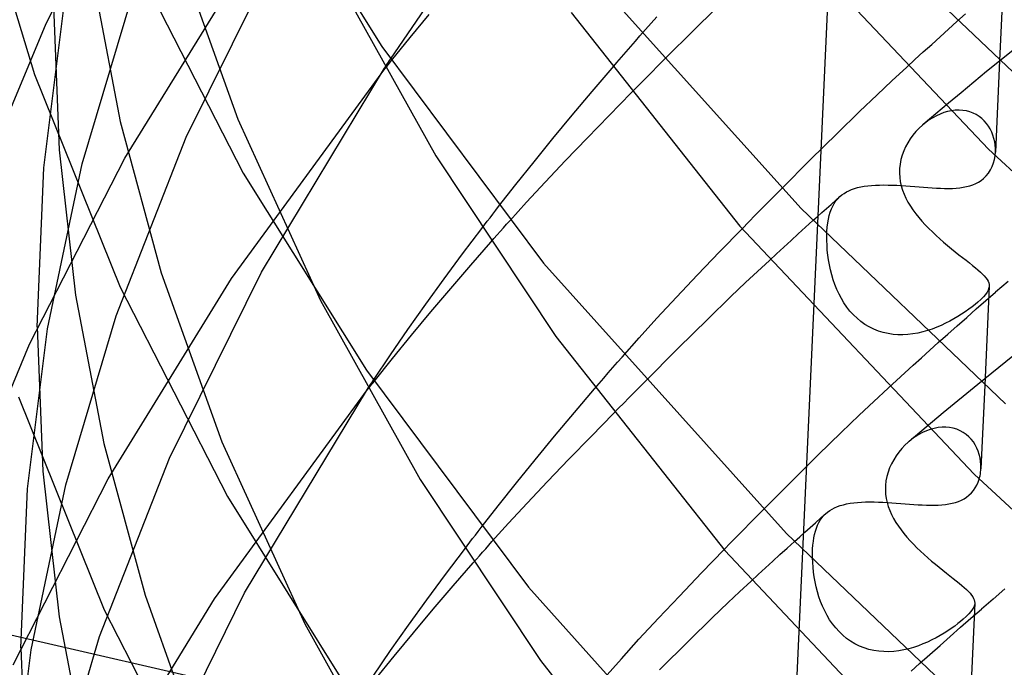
# Model space of a CAD drawing. Header units: millimetres. Extents: x -200 to 200, y -101 to 238.
# Tile 10 of 65: x -182 to -159, y 60 to 75. Entities that reach past the tile are written whole.
import ezdxf

# ---------------------------------------------------------------- set-up
doc = ezdxf.new("R2010")
doc.units = ezdxf.units.MM
doc.layers.add('HIDDEN', color=7, linetype='Continuous')
doc.layers.add('THICK', color=7, linetype='Continuous')

msp = doc.modelspace()

# ---------------------------------------------------------------- linework, layer by layer
at = {"layer": 'HIDDEN'}
for p, q in [((-163.073, 85.061), (-164.67, 50.163)), ((-181.421, 74.93), (-179.233, 79.193)), ((-178.414, 76.612), (-177.028, 72.742)), ((-178.21, 72.325), (-176.103, 76.592)), ((-179.616, 71.844), (-176.788, 76.435)), ((-180.373, 76.085), (-179.724, 72.689)), ((-159.475, 76.178), (-159.571, 74.084)), ((-180.597, 71.714), (-179.439, 75.586)), ((-166.504, 74.859), (-165.824, 75.531)), ((-181.474, 71.623), (-181.016, 75.29)), ((-181.25, 75.338), (-181.125, 72.038)), ((-173.135, 74.694), (-172.733, 75.275)), ((-160.549, 74.975), (-160.349, 75.153)), ((-183.13, 70.841), (-181.421, 74.93)), ((-173.081, 74.609), (-172.645, 75.141)), ((-167.812, 74.647), (-167.424, 75.083)), ((-173.527, 74.117), (-173.135, 74.694)), ((-167.301, 74.062), (-166.504, 74.859)), ((-173.504, 74.084), (-173.081, 74.609)), ((-159.041, 74.498), (-159.563, 74.076)), ((-159.571, 74.069), (-159.867, 73.829)), ((-177.174, 69.088), (-173.657, 73.892)), ((-176.489, 69.235), (-173.666, 73.908)), ((-168.911, 73.373), (-168.451, 73.912)), ((-162.04, 73.615), (-161.699, 73.931)), ((-159.867, 73.829), (-160.161, 73.588)), ((-162.379, 73.299), (-162.04, 73.615)), ((-160.161, 73.588), (-160.453, 73.346)), ((-169.364, 72.832), (-168.911, 73.373)), ((-168.521, 72.822), (-168.013, 73.341)), ((-160.453, 73.346), (-160.744, 73.104)), ((-162.779, 72.918), (-162.379, 73.299)), ((-163.295, 72.414), (-162.779, 72.918)), ((-160.744, 73.104), (-161.033, 72.862)), ((-160.848, 72.889), (-160.935, 72.857)), ((-160.761, 72.915), (-160.848, 72.889)), ((-160.673, 72.933), (-160.761, 72.915)), ((-160.586, 72.943), (-160.673, 72.933)), ((-160.499, 72.946), (-160.586, 72.943)), ((-160.415, 72.941), (-160.499, 72.946)), ((-160.332, 72.928), (-160.415, 72.941)), ((-160.253, 72.907), (-160.332, 72.928)), ((-160.178, 72.879), (-160.253, 72.907)), ((-179.724, 72.689), (-178.784, 69.219)), ((-177.028, 72.742), (-175.134, 68.579)), ((-169.809, 72.293), (-169.364, 72.832)), ((-169.026, 72.301), (-168.521, 72.822)), ((-161.263, 72.666), (-161.338, 72.604)), ((-161.033, 72.862), (-161.321, 72.619)), ((-161.185, 72.722), (-161.263, 72.666)), ((-161.104, 72.773), (-161.185, 72.722)), ((-161.02, 72.818), (-161.104, 72.773)), ((-160.935, 72.857), (-161.02, 72.818)), ((-160.107, 72.844), (-160.178, 72.879)), ((-160.04, 72.802), (-160.107, 72.844)), ((-159.978, 72.754), (-160.04, 72.802)), ((-159.922, 72.701), (-159.978, 72.754)), ((-159.871, 72.643), (-159.922, 72.701)), ((-161.488, 72.456), (-161.556, 72.374)), ((-161.415, 72.532), (-161.488, 72.456)), ((-161.338, 72.604), (-161.415, 72.532)), ((-159.825, 72.581), (-159.871, 72.643)), ((-159.785, 72.515), (-159.825, 72.581)), ((-159.751, 72.445), (-159.785, 72.515)), ((-159.723, 72.373), (-159.751, 72.445)), ((-179.817, 68.231), (-178.21, 72.325)), ((-170.24, 71.761), (-169.809, 72.293)), ((-169.516, 71.79), (-169.026, 72.301)), ((-163.901, 71.814), (-163.295, 72.414)), ((-161.618, 72.289), (-161.675, 72.199)), ((-161.556, 72.374), (-161.618, 72.289)), ((-159.7, 72.299), (-159.723, 72.373)), ((-159.683, 72.223), (-159.7, 72.299)), ((-159.672, 72.146), (-159.683, 72.223)), ((-181.125, 72.038), (-180.747, 68.708)), ((-161.768, 72.01), (-161.804, 71.911)), ((-161.725, 72.106), (-161.768, 72.01)), ((-161.675, 72.199), (-161.725, 72.106)), ((-159.666, 72.069), (-159.672, 72.146)), ((-159.667, 71.993), (-159.666, 72.069)), ((-181.8, 67.582), (-179.616, 71.844)), ((-170.656, 71.24), (-170.24, 71.761)), ((-169.982, 71.298), (-169.516, 71.79)), ((-164.569, 71.145), (-163.901, 71.814)), ((-161.832, 71.811), (-161.852, 71.709)), ((-161.804, 71.911), (-161.832, 71.811)), ((-159.711, 71.735), (-159.689, 71.817)), ((-159.689, 71.817), (-159.674, 71.9)), ((-181.625, 67.977), (-181.474, 71.623)), ((-181.392, 67.933), (-180.597, 71.714)), ((-161.863, 71.607), (-161.866, 71.503)), ((-161.852, 71.709), (-161.863, 71.607)), ((-159.824, 71.505), (-159.778, 71.578)), ((-159.778, 71.578), (-159.74, 71.655)), ((-159.74, 71.655), (-159.711, 71.735)), ((-161.866, 71.503), (-161.86, 71.405)), ((-161.86, 71.405), (-161.846, 71.307)), ((-161.846, 71.307), (-161.825, 71.211)), ((-160.053, 71.297), (-159.994, 71.335)), ((-159.994, 71.335), (-159.94, 71.377)), ((-159.94, 71.377), (-159.878, 71.437)), ((-159.878, 71.437), (-159.824, 71.505)), ((-171.053, 70.735), (-170.656, 71.24)), ((-170.412, 70.835), (-169.982, 71.298)), ((-163.082, 71.07), (-163.025, 71.1)), ((-163.025, 71.1), (-162.963, 71.126)), ((-162.963, 71.126), (-162.897, 71.149)), ((-162.897, 71.149), (-162.827, 71.169)), ((-162.827, 71.169), (-162.752, 71.186)), ((-162.752, 71.186), (-162.674, 71.2)), ((-162.674, 71.2), (-162.591, 71.212)), ((-162.591, 71.212), (-162.504, 71.221)), ((-162.504, 71.221), (-162.414, 71.227)), ((-162.414, 71.227), (-162.321, 71.23)), ((-162.321, 71.23), (-162.225, 71.231)), ((-162.225, 71.231), (-162.127, 71.23)), ((-162.127, 71.23), (-162.027, 71.227)), ((-162.027, 71.227), (-161.925, 71.223)), ((-161.925, 71.223), (-161.823, 71.217)), ((-161.825, 71.211), (-161.797, 71.115)), ((-161.823, 71.217), (-161.72, 71.21)), ((-161.797, 71.115), (-161.761, 71.021)), ((-161.72, 71.21), (-161.618, 71.203)), ((-161.618, 71.203), (-161.516, 71.195)), ((-161.516, 71.195), (-161.414, 71.186)), ((-161.414, 71.186), (-161.313, 71.178)), ((-161.313, 71.178), (-161.213, 71.171)), ((-161.213, 71.171), (-161.115, 71.164)), ((-161.115, 71.164), (-161.018, 71.158)), ((-161.018, 71.158), (-160.924, 71.154)), ((-160.924, 71.154), (-160.831, 71.152)), ((-160.831, 71.152), (-160.741, 71.151)), ((-160.741, 71.151), (-160.653, 71.153)), ((-160.653, 71.153), (-160.567, 71.158)), ((-160.567, 71.158), (-160.484, 71.166)), ((-160.484, 71.166), (-160.404, 71.177)), ((-160.404, 71.177), (-160.327, 71.192)), ((-160.327, 71.192), (-160.253, 71.212)), ((-160.253, 71.212), (-160.182, 71.235)), ((-160.182, 71.235), (-160.115, 71.264)), ((-160.115, 71.264), (-160.053, 71.297)), ((-163.432, 70.786), (-163.327, 70.879)), ((-163.359, 70.809), (-163.321, 70.865)), ((-163.327, 70.879), (-163.222, 70.972)), ((-163.321, 70.865), (-163.279, 70.916)), ((-163.279, 70.916), (-163.232, 70.964)), ((-163.232, 70.964), (-163.186, 71.003)), ((-163.186, 71.003), (-163.136, 71.038)), ((-163.136, 71.038), (-163.082, 71.07)), ((-161.761, 71.021), (-161.719, 70.928)), ((-161.719, 70.928), (-161.67, 70.837)), ((-170.797, 70.41), (-170.412, 70.835)), ((-163.641, 70.599), (-163.536, 70.693)), ((-163.536, 70.693), (-163.432, 70.786)), ((-163.451, 70.609), (-163.424, 70.681)), ((-163.424, 70.681), (-163.394, 70.748)), ((-163.394, 70.748), (-163.359, 70.809)), ((-161.67, 70.837), (-161.616, 70.746)), ((-161.616, 70.746), (-161.557, 70.658)), ((-161.557, 70.658), (-161.492, 70.57)), ((-163.849, 70.413), (-163.745, 70.506)), ((-163.745, 70.506), (-163.641, 70.599)), ((-163.508, 70.359), (-163.492, 70.448)), ((-163.492, 70.448), (-163.473, 70.532)), ((-163.473, 70.532), (-163.451, 70.609)), ((-161.492, 70.57), (-161.424, 70.484)), ((-161.424, 70.484), (-161.351, 70.399)), ((-171.876, 69.654), (-171.44, 70.233)), ((-165.99, 69.694), (-165.473, 70.226)), ((-163.527, 70.165), (-163.519, 70.264)), ((-163.519, 70.264), (-163.508, 70.359)), ((-161.351, 70.399), (-161.274, 70.316)), ((-161.274, 70.316), (-161.195, 70.233)), ((-161.195, 70.233), (-161.112, 70.153)), ((-163.53, 70.062), (-163.527, 70.165)), ((-163.53, 69.956), (-163.53, 70.062)), ((-163.526, 69.848), (-163.53, 69.956)), ((-161.112, 70.153), (-161.028, 70.073)), ((-161.028, 70.073), (-160.941, 69.995)), ((-160.941, 69.995), (-160.853, 69.918)), ((-171.692, 69.392), (-171.233, 69.919)), ((-163.519, 69.737), (-163.526, 69.848)), ((-163.507, 69.625), (-163.519, 69.737)), ((-160.853, 69.918), (-160.764, 69.843)), ((-160.764, 69.843), (-160.676, 69.77)), ((-160.676, 69.77), (-160.588, 69.699)), ((-172.3, 69.079), (-171.876, 69.654)), ((-166.495, 69.168), (-165.99, 69.694)), ((-165.122, 69.247), (-164.847, 69.502)), ((-163.491, 69.512), (-163.507, 69.625)), ((-163.471, 69.398), (-163.491, 69.512)), ((-160.588, 69.699), (-160.503, 69.631)), ((-160.503, 69.631), (-160.419, 69.565)), ((-160.419, 69.565), (-160.339, 69.503)), ((-160.339, 69.503), (-160.264, 69.443)), ((-172.149, 68.858), (-171.692, 69.392)), ((-163.446, 69.283), (-163.471, 69.398)), ((-163.417, 69.17), (-163.446, 69.283)), ((-160.264, 69.443), (-160.193, 69.386)), ((-160.193, 69.386), (-160.126, 69.333)), ((-160.126, 69.333), (-160.066, 69.282)), ((-160.066, 69.282), (-160.011, 69.234)), ((-179.999, 64.495), (-177.174, 69.088)), ((-178.784, 69.219), (-177.394, 65.339)), ((-178.591, 64.97), (-176.489, 69.235)), ((-172.718, 68.498), (-172.3, 69.079)), ((-166.977, 68.658), (-166.495, 69.168)), ((-165.395, 68.991), (-165.122, 69.247)), ((-163.383, 69.057), (-163.417, 69.17)), ((-163.344, 68.946), (-163.383, 69.057)), ((-160.011, 69.234), (-159.963, 69.188)), ((-159.963, 69.188), (-159.921, 69.145)), ((-159.921, 69.145), (-159.886, 69.103)), ((-159.886, 69.103), (-159.857, 69.063)), ((-159.857, 69.063), (-159.834, 69.025)), ((-172.602, 68.321), (-172.149, 68.858)), ((-165.731, 68.671), (-165.395, 68.991)), ((-163.301, 68.837), (-163.344, 68.946)), ((-163.251, 68.73), (-163.301, 68.837)), ((-159.808, 68.91), (-159.911, 66.643)), ((-159.834, 69.025), (-159.819, 68.987)), ((-159.814, 68.869), (-159.83, 68.822)), ((-159.819, 68.987), (-159.81, 68.95)), ((-159.808, 68.913), (-159.814, 68.869)), ((-159.81, 68.95), (-159.808, 68.913)), ((-159.378, 69.019), (-159.663, 68.773)), ((-180.747, 68.708), (-180.096, 65.304)), ((-167.425, 68.174), (-166.977, 68.658)), ((-166.258, 68.156), (-165.731, 68.671)), ((-163.197, 68.627), (-163.251, 68.73)), ((-163.137, 68.527), (-163.197, 68.627)), ((-160.001, 68.608), (-160.07, 68.546)), ((-159.942, 68.667), (-160.001, 68.608)), ((-159.894, 68.722), (-159.942, 68.667)), ((-159.857, 68.774), (-159.894, 68.722)), ((-159.884, 68.58), (-159.663, 68.773)), ((-159.83, 68.822), (-159.857, 68.774)), ((-173.129, 67.915), (-172.718, 68.498)), ((-163.071, 68.431), (-163.137, 68.527)), ((-162.999, 68.34), (-163.071, 68.431)), ((-160.276, 68.383), (-160.356, 68.326)), ((-160.324, 68.195), (-160.105, 68.388)), ((-160.201, 68.439), (-160.276, 68.383)), ((-160.132, 68.493), (-160.201, 68.439)), ((-160.07, 68.546), (-160.132, 68.493)), ((-160.105, 68.388), (-159.884, 68.58)), ((-180.974, 64.357), (-179.817, 68.231)), ((-173.047, 67.784), (-172.602, 68.321)), ((-167.831, 67.727), (-167.425, 68.174)), ((-166.935, 67.486), (-166.258, 68.156)), ((-162.921, 68.254), (-162.999, 68.34)), ((-162.838, 68.174), (-162.921, 68.254)), ((-162.75, 68.101), (-162.838, 68.174)), ((-160.618, 68.16), (-160.712, 68.108)), ((-160.527, 68.214), (-160.618, 68.16)), ((-160.543, 68.002), (-160.324, 68.195)), ((-160.44, 68.27), (-160.527, 68.214)), ((-160.356, 68.326), (-160.44, 68.27)), ((-181.849, 64.264), (-181.392, 67.933)), ((-181.625, 67.977), (-181.5, 64.669)), ((-162.656, 68.034), (-162.75, 68.101)), ((-162.557, 67.975), (-162.656, 68.034)), ((-162.454, 67.924), (-162.557, 67.975)), ((-162.348, 67.882), (-162.454, 67.924)), ((-161.115, 67.928), (-161.223, 67.892)), ((-161.01, 67.968), (-161.115, 67.928)), ((-160.908, 68.012), (-161.01, 67.968)), ((-160.809, 68.059), (-160.908, 68.012)), ((-160.712, 68.108), (-160.809, 68.059)), ((-160.76, 67.809), (-160.543, 68.002)), ((-173.531, 67.333), (-173.129, 67.915)), ((-173.482, 67.252), (-173.047, 67.784)), ((-168.221, 67.286), (-167.831, 67.727)), ((-162.239, 67.848), (-162.348, 67.882)), ((-162.127, 67.823), (-162.239, 67.848)), ((-162.013, 67.806), (-162.127, 67.823)), ((-161.899, 67.797), (-162.013, 67.806)), ((-161.785, 67.796), (-161.899, 67.797)), ((-161.67, 67.802), (-161.785, 67.796)), ((-161.557, 67.816), (-161.67, 67.802)), ((-161.443, 67.835), (-161.557, 67.816)), ((-161.332, 67.861), (-161.443, 67.835)), ((-161.223, 67.892), (-161.332, 67.861)), ((-160.977, 67.616), (-160.76, 67.809)), ((-183.507, 63.49), (-181.8, 67.582)), ((-167.715, 66.705), (-166.935, 67.486)), ((-173.923, 66.755), (-173.531, 67.333)), ((-173.904, 66.728), (-173.482, 67.252)), ((-159.271, 67.306), (-160.073, 66.658)), ((-162.453, 66.266), (-162.121, 66.575)), ((-160.073, 66.658), (-160.864, 66.007)), ((-177.56, 61.741), (-174.053, 66.542)), ((-176.875, 61.88), (-174.058, 66.551)), ((-169.316, 66.014), (-168.855, 66.556)), ((-162.786, 65.954), (-162.453, 66.266)), ((-169.77, 65.471), (-169.316, 66.014)), ((-168.934, 65.465), (-168.422, 65.989)), ((-163.202, 65.555), (-162.786, 65.954)), ((-160.864, 66.007), (-161.644, 65.353)), ((-160.98, 65.668), (-161.07, 65.651)), ((-160.89, 65.677), (-160.98, 65.668)), ((-160.802, 65.677), (-160.89, 65.677)), ((-160.715, 65.669), (-160.802, 65.677)), ((-160.632, 65.653), (-160.715, 65.669)), ((-170.214, 64.931), (-169.77, 65.471)), ((-169.441, 64.941), (-168.934, 65.465)), ((-163.725, 65.043), (-163.202, 65.555)), ((-161.505, 65.458), (-161.586, 65.4)), ((-161.422, 65.51), (-161.505, 65.458)), ((-161.336, 65.555), (-161.422, 65.51)), ((-161.249, 65.594), (-161.336, 65.555)), ((-161.16, 65.626), (-161.249, 65.594)), ((-161.07, 65.651), (-161.16, 65.626)), ((-160.551, 65.629), (-160.632, 65.653)), ((-160.475, 65.597), (-160.551, 65.629)), ((-160.404, 65.558), (-160.475, 65.597)), ((-160.338, 65.512), (-160.404, 65.558)), ((-160.277, 65.459), (-160.338, 65.512)), ((-160.221, 65.401), (-160.277, 65.459)), ((-180.096, 65.304), (-179.153, 61.826)), ((-177.394, 65.339), (-175.495, 61.166)), ((-161.74, 65.265), (-161.812, 65.188)), ((-161.663, 65.336), (-161.74, 65.265)), ((-161.586, 65.4), (-161.663, 65.336)), ((-160.172, 65.338), (-160.221, 65.401)), ((-160.129, 65.271), (-160.172, 65.338)), ((-160.092, 65.2), (-160.129, 65.271)), ((-164.328, 64.445), (-163.725, 65.043)), ((-161.942, 65.021), (-161.998, 64.931)), ((-161.88, 65.107), (-161.942, 65.021)), ((-161.812, 65.188), (-161.88, 65.107)), ((-160.061, 65.126), (-160.092, 65.2)), ((-160.036, 65.05), (-160.061, 65.126)), ((-160.018, 64.972), (-160.036, 65.05)), ((-180.196, 60.875), (-178.591, 64.97)), ((-170.645, 64.398), (-170.214, 64.931)), ((-169.932, 64.429), (-169.441, 64.941)), ((-162.048, 64.838), (-162.091, 64.743)), ((-161.998, 64.931), (-162.048, 64.838)), ((-160.005, 64.893), (-160.018, 64.972)), ((-159.999, 64.813), (-160.005, 64.893)), ((-159.999, 64.733), (-159.999, 64.813)), ((-181.5, 64.669), (-181.121, 61.331)), ((-162.154, 64.545), (-162.174, 64.444)), ((-162.127, 64.645), (-162.154, 64.545)), ((-162.091, 64.743), (-162.127, 64.645)), ((-182.179, 60.233), (-179.999, 64.495)), ((-181.767, 60.575), (-180.974, 64.357)), ((-171.06, 63.878), (-170.645, 64.398)), ((-170.396, 63.937), (-169.932, 64.429)), ((-164.987, 63.785), (-164.328, 64.445)), ((-162.185, 64.341), (-162.188, 64.238)), ((-162.174, 64.444), (-162.185, 64.341)), ((-160.128, 64.288), (-160.092, 64.352)), ((-160.092, 64.352), (-160.063, 64.417)), ((-160.063, 64.417), (-160.04, 64.484)), ((-182, 60.616), (-181.849, 64.264)), ((-162.188, 64.238), (-162.182, 64.142)), ((-162.182, 64.142), (-162.169, 64.046)), ((-160.326, 64.075), (-160.272, 64.118)), ((-160.272, 64.118), (-160.218, 64.17)), ((-160.218, 64.17), (-160.169, 64.227)), ((-160.169, 64.227), (-160.128, 64.288)), ((-171.455, 63.374), (-171.06, 63.878)), ((-170.822, 63.476), (-170.396, 63.937)), ((-163.289, 63.858), (-163.222, 63.881)), ((-163.222, 63.881), (-163.151, 63.901)), ((-163.151, 63.901), (-163.076, 63.919)), ((-163.076, 63.919), (-162.997, 63.933)), ((-162.997, 63.933), (-162.914, 63.945)), ((-162.914, 63.945), (-162.827, 63.954)), ((-162.827, 63.954), (-162.736, 63.96)), ((-162.736, 63.96), (-162.642, 63.963)), ((-162.642, 63.963), (-162.546, 63.965)), ((-162.546, 63.965), (-162.448, 63.964)), ((-162.448, 63.964), (-162.347, 63.961)), ((-162.347, 63.961), (-162.246, 63.957)), ((-162.246, 63.957), (-162.144, 63.951)), ((-162.169, 64.046), (-162.149, 63.952)), ((-162.149, 63.952), (-162.121, 63.858)), ((-162.144, 63.951), (-162.042, 63.945)), ((-162.042, 63.945), (-161.939, 63.937)), ((-161.939, 63.937), (-161.837, 63.93)), ((-161.837, 63.93), (-161.736, 63.922)), ((-161.736, 63.922), (-161.635, 63.914)), ((-161.635, 63.914), (-161.536, 63.907)), ((-161.536, 63.907), (-161.438, 63.901)), ((-161.438, 63.901), (-161.342, 63.895)), ((-161.342, 63.895), (-161.248, 63.892)), ((-161.248, 63.892), (-161.156, 63.89)), ((-161.156, 63.89), (-161.066, 63.89)), ((-161.066, 63.89), (-160.979, 63.892)), ((-160.979, 63.892), (-160.894, 63.897)), ((-160.894, 63.897), (-160.811, 63.906)), ((-160.811, 63.906), (-160.732, 63.917)), ((-160.732, 63.917), (-160.655, 63.933)), ((-160.655, 63.933), (-160.582, 63.953)), ((-160.582, 63.953), (-160.512, 63.976)), ((-160.512, 63.976), (-160.446, 64.005)), ((-160.446, 64.005), (-160.384, 64.038)), ((-160.384, 64.038), (-160.326, 64.075)), ((-163.67, 63.596), (-163.548, 63.704)), ((-163.645, 63.599), (-163.605, 63.648)), ((-163.605, 63.648), (-163.56, 63.693)), ((-163.56, 63.693), (-163.514, 63.732)), ((-163.514, 63.732), (-163.464, 63.769)), ((-163.464, 63.769), (-163.409, 63.801)), ((-163.409, 63.801), (-163.351, 63.831)), ((-163.351, 63.831), (-163.289, 63.858)), ((-162.121, 63.858), (-162.087, 63.766)), ((-162.087, 63.766), (-162.047, 63.674)), ((-162.047, 63.674), (-162, 63.584)), ((-171.204, 63.053), (-170.822, 63.476)), ((-163.911, 63.38), (-163.791, 63.488)), ((-163.791, 63.488), (-163.67, 63.596)), ((-163.77, 63.363), (-163.744, 63.428)), ((-163.744, 63.428), (-163.715, 63.489)), ((-163.715, 63.489), (-163.682, 63.546)), ((-163.682, 63.546), (-163.645, 63.599)), ((-162, 63.584), (-161.948, 63.496)), ((-161.948, 63.496), (-161.891, 63.409)), ((-161.891, 63.409), (-161.829, 63.323)), ((-164.152, 63.164), (-164.032, 63.272)), ((-164.032, 63.272), (-163.911, 63.38)), ((-163.827, 63.142), (-163.811, 63.22)), ((-163.811, 63.22), (-163.792, 63.294)), ((-163.792, 63.294), (-163.77, 63.363)), ((-161.829, 63.323), (-161.763, 63.238)), ((-161.763, 63.238), (-161.694, 63.155)), ((-164.272, 63.056), (-164.152, 63.164)), ((-163.855, 62.885), (-163.849, 62.975)), ((-163.849, 62.975), (-163.839, 63.061)), ((-163.839, 63.061), (-163.827, 63.142)), ((-161.694, 63.155), (-161.62, 63.073)), ((-161.62, 63.073), (-161.544, 62.992)), ((-161.544, 62.992), (-161.464, 62.913)), ((-172.272, 62.299), (-171.837, 62.877)), ((-166.404, 62.335), (-165.885, 62.87)), ((-163.858, 62.792), (-163.855, 62.885)), ((-163.858, 62.687), (-163.858, 62.792)), ((-161.464, 62.913), (-161.383, 62.835)), ((-161.383, 62.835), (-161.299, 62.758)), ((-161.299, 62.758), (-161.214, 62.682)), ((-172.094, 62.038), (-171.634, 62.567)), ((-163.854, 62.579), (-163.858, 62.687)), ((-163.846, 62.469), (-163.854, 62.579)), ((-161.214, 62.682), (-161.128, 62.608)), ((-161.128, 62.608), (-161.042, 62.536)), ((-161.042, 62.536), (-160.957, 62.466)), ((-172.696, 61.722), (-172.272, 62.299)), ((-166.909, 61.807), (-166.404, 62.335)), ((-163.834, 62.357), (-163.846, 62.469)), ((-163.819, 62.244), (-163.834, 62.357)), ((-160.957, 62.466), (-160.873, 62.399)), ((-160.873, 62.399), (-160.791, 62.333)), ((-160.791, 62.333), (-160.712, 62.271)), ((-165.529, 61.903), (-165.264, 62.149)), ((-163.798, 62.13), (-163.819, 62.244)), ((-163.774, 62.017), (-163.798, 62.13)), ((-160.712, 62.271), (-160.637, 62.211)), ((-160.637, 62.211), (-160.565, 62.154)), ((-160.565, 62.154), (-160.499, 62.1)), ((-160.499, 62.1), (-160.437, 62.049)), ((-178.972, 57.616), (-176.875, 61.88)), ((-172.551, 61.503), (-172.094, 62.038)), ((-165.793, 61.656), (-165.529, 61.903)), ((-163.745, 61.904), (-163.774, 62.017)), ((-163.711, 61.791), (-163.745, 61.904)), ((-160.437, 62.049), (-160.38, 62)), ((-160.38, 62), (-160.329, 61.954)), ((-160.329, 61.954), (-160.284, 61.91)), ((-160.284, 61.91), (-160.245, 61.869)), ((-160.245, 61.869), (-160.212, 61.829)), ((-160.212, 61.829), (-160.186, 61.79)), ((-159.45, 61.968), (-159.72, 61.737)), ((-185.986, 61.772), (-160.83, 56.012)), ((-180.382, 57.145), (-177.56, 61.741)), ((-179.153, 61.826), (-177.759, 57.936)), ((-173.114, 61.14), (-172.696, 61.722)), ((-167.39, 61.297), (-166.909, 61.807)), ((-166.157, 61.306), (-165.793, 61.656)), ((-163.672, 61.681), (-163.711, 61.791)), ((-163.629, 61.572), (-163.672, 61.681)), ((-160.14, 61.642), (-160.252, 59.202)), ((-160.186, 61.79), (-160.165, 61.753)), ((-160.165, 61.753), (-160.15, 61.716)), ((-160.15, 61.716), (-160.142, 61.68)), ((-160.14, 61.644), (-160.146, 61.6)), ((-160.142, 61.68), (-160.14, 61.644)), ((-159.72, 61.737), (-159.988, 61.505)), ((-173.004, 60.965), (-172.551, 61.503)), ((-163.579, 61.466), (-163.629, 61.572)), ((-163.525, 61.363), (-163.579, 61.466)), ((-160.274, 61.398), (-160.333, 61.338)), ((-160.226, 61.454), (-160.274, 61.398)), ((-160.227, 61.298), (-159.988, 61.505)), ((-160.189, 61.505), (-160.226, 61.454)), ((-160.162, 61.554), (-160.189, 61.505)), ((-160.146, 61.6), (-160.162, 61.554)), ((-181.121, 61.331), (-180.468, 57.919)), ((-167.835, 60.816), (-167.39, 61.297)), ((-166.696, 60.778), (-166.157, 61.306)), ((-163.465, 61.263), (-163.525, 61.363)), ((-163.399, 61.167), (-163.465, 61.263)), ((-163.327, 61.076), (-163.399, 61.167)), ((-160.528, 61.173), (-160.6, 61.119)), ((-160.463, 61.225), (-160.528, 61.173)), ((-160.464, 61.09), (-160.227, 61.298)), ((-160.402, 61.275), (-160.463, 61.225)), ((-160.333, 61.338), (-160.402, 61.275)), ((-173.526, 60.555), (-173.114, 61.14)), ((-173.449, 60.428), (-173.004, 60.965)), ((-163.25, 60.99), (-163.327, 61.076)), ((-163.167, 60.91), (-163.25, 60.99)), ((-160.844, 60.955), (-160.934, 60.901)), ((-160.758, 61.01), (-160.844, 60.955)), ((-160.677, 61.065), (-160.758, 61.01)), ((-160.701, 60.882), (-160.464, 61.09)), ((-160.6, 61.119), (-160.677, 61.065)), ((-181.35, 57.001), (-180.196, 60.875)), ((-168.237, 60.37), (-167.835, 60.816)), ((-167.368, 60.112), (-166.696, 60.778)), ((-163.078, 60.836), (-163.167, 60.91)), ((-162.984, 60.769), (-163.078, 60.836)), ((-162.885, 60.71), (-162.984, 60.769)), ((-162.781, 60.659), (-162.885, 60.71)), ((-161.327, 60.707), (-161.432, 60.666)), ((-161.224, 60.751), (-161.327, 60.707)), ((-161.124, 60.799), (-161.224, 60.751)), ((-161.027, 60.849), (-161.124, 60.799)), ((-160.934, 60.901), (-161.027, 60.849)), ((-160.936, 60.674), (-160.701, 60.882)), ((-182.224, 56.904), (-181.767, 60.575)), ((-182, 60.616), (-181.875, 57.3)), ((-173.928, 59.972), (-173.526, 60.555)), ((-162.674, 60.617), (-162.781, 60.659)), ((-162.564, 60.583), (-162.674, 60.617)), ((-162.451, 60.557), (-162.564, 60.583)), ((-162.337, 60.54), (-162.451, 60.557)), ((-162.222, 60.532), (-162.337, 60.54)), ((-162.107, 60.531), (-162.222, 60.532)), ((-161.992, 60.537), (-162.107, 60.531)), ((-161.877, 60.551), (-161.992, 60.537)), ((-161.763, 60.572), (-161.877, 60.551)), ((-161.651, 60.598), (-161.763, 60.572)), ((-161.54, 60.63), (-161.651, 60.598)), ((-161.432, 60.666), (-161.54, 60.63)), ((-161.171, 60.465), (-160.936, 60.674)), ((-173.883, 59.895), (-173.449, 60.428)), ((-168.63, 59.926), (-168.237, 60.37)), ((-161.404, 60.256), (-161.171, 60.465))]:
    msp.add_line(p, q, dxfattribs=at)
at = {"layer": 'THICK'}
for p, q in [((-176.542, 78.917), (-173.727, 74.409)), ((-163.783, 78.131), (-159.106, 73.668)), ((-182.962, 77.99), (-181.686, 73.767)), ((-165.183, 77.725), (-159.826, 72.048)), ((-169.673, 76.871), (-164.12, 70.688)), ((-179.357, 76.293), (-176.903, 71.505)), ((-174.773, 75.992), (-172.491, 71.897)), ((-169.389, 75.186), (-165.524, 70.286)), ((-160.742, 74.802), (-160.549, 74.975)), ((-160.935, 74.628), (-160.742, 74.802)), ((-168.025, 74.404), (-167.918, 74.526)), ((-167.918, 74.526), (-167.812, 74.647)), ((-161.127, 74.454), (-160.935, 74.628)), ((-173.727, 74.409), (-170.021, 69.44)), ((-168.238, 74.159), (-168.132, 74.282)), ((-168.132, 74.282), (-168.025, 74.404)), ((-161.51, 74.106), (-161.319, 74.28)), ((-161.319, 74.28), (-161.127, 74.454)), ((-173.597, 74.012), (-173.573, 74.047)), ((-173.581, 73.988), (-173.556, 74.02)), ((-173.573, 74.047), (-173.55, 74.082)), ((-173.556, 74.02), (-173.53, 74.052)), ((-173.55, 74.082), (-173.527, 74.117)), ((-173.53, 74.052), (-173.504, 74.084)), ((-168.451, 73.912), (-168.345, 74.036)), ((-168.345, 74.036), (-168.238, 74.159)), ((-167.417, 73.945), (-167.301, 74.062)), ((-161.699, 73.931), (-161.51, 74.106)), ((-159.571, 74.084), (-159.667, 71.985)), ((-159.57, 74.071), (-159.571, 74.069)), ((-159.569, 74.072), (-159.57, 74.071)), ((-159.567, 74.073), (-159.569, 74.072)), ((-159.566, 74.074), (-159.567, 74.073)), ((-159.564, 74.075), (-159.566, 74.074)), ((-159.563, 74.076), (-159.564, 74.075)), ((-173.666, 73.908), (-173.643, 73.943)), ((-173.657, 73.892), (-173.632, 73.924)), ((-173.643, 73.943), (-173.62, 73.977)), ((-173.632, 73.924), (-173.607, 73.956)), ((-173.62, 73.977), (-173.597, 74.012)), ((-173.607, 73.956), (-173.581, 73.988)), ((-167.653, 73.706), (-167.535, 73.826)), ((-167.535, 73.826), (-167.417, 73.945)), ((-181.686, 73.767), (-179.723, 68.89)), ((-167.892, 73.464), (-167.772, 73.585)), ((-167.772, 73.585), (-167.653, 73.706)), ((-168.013, 73.341), (-167.892, 73.464)), ((-159.826, 72.048), (-155.987, 68.51)), ((-159.667, 71.977), (-159.667, 71.993)), ((-172.491, 71.897), (-169.739, 67.757)), ((-159.674, 71.9), (-159.673, 71.915)), ((-159.673, 71.915), (-159.671, 71.931)), ((-159.671, 71.931), (-159.669, 71.946)), ((-159.669, 71.946), (-159.668, 71.962)), ((-159.668, 71.962), (-159.667, 71.977)), ((-176.903, 71.505), (-174.082, 66.988)), ((-164.717, 70.996), (-164.569, 71.145)), ((-164.867, 70.844), (-164.717, 70.996)), ((-171.185, 70.565), (-171.119, 70.65)), ((-171.119, 70.65), (-171.053, 70.735)), ((-165.169, 70.537), (-165.018, 70.691)), ((-165.018, 70.691), (-164.867, 70.844)), ((-164.12, 70.688), (-159.434, 66.215)), ((-171.314, 70.398), (-171.249, 70.481)), ((-171.249, 70.481), (-171.185, 70.565)), ((-170.87, 70.329), (-170.797, 70.41)), ((-165.321, 70.382), (-165.169, 70.537)), ((-164.016, 70.261), (-163.849, 70.413)), ((-171.44, 70.233), (-171.377, 70.315)), ((-171.377, 70.315), (-171.314, 70.398)), ((-171.015, 70.166), (-170.942, 70.247)), ((-170.942, 70.247), (-170.87, 70.329)), ((-165.524, 70.286), (-160.156, 64.598)), ((-165.473, 70.226), (-165.321, 70.382)), ((-164.184, 70.11), (-164.016, 70.261)), ((-171.233, 69.919), (-171.16, 70.002)), ((-171.16, 70.002), (-171.087, 70.084)), ((-171.087, 70.084), (-171.015, 70.166)), ((-164.516, 69.806), (-164.35, 69.958)), ((-164.35, 69.958), (-164.184, 70.11)), ((-164.682, 69.654), (-164.516, 69.806)), ((-164.847, 69.502), (-164.682, 69.654)), ((-170.021, 69.44), (-164.457, 63.244)), ((-179.723, 68.89), (-177.264, 64.092)), ((-175.134, 68.579), (-172.847, 64.476)), ((-169.739, 67.757), (-165.865, 62.847)), ((-161.169, 67.443), (-160.977, 67.616)), ((-168.327, 67.166), (-168.221, 67.286)), ((-161.552, 67.096), (-161.361, 67.269)), ((-161.361, 67.269), (-161.169, 67.443)), ((-168.538, 66.923), (-168.433, 67.045)), ((-168.433, 67.045), (-168.327, 67.166)), ((-161.743, 66.922), (-161.552, 67.096)), ((-174.082, 66.988), (-170.369, 62.009)), ((-168.75, 66.679), (-168.644, 66.801)), ((-168.644, 66.801), (-168.538, 66.923)), ((-161.932, 66.749), (-161.743, 66.922)), ((-174.058, 66.551), (-174.036, 66.585)), ((-174.053, 66.542), (-174.028, 66.573)), ((-174.036, 66.585), (-174.013, 66.619)), ((-174.028, 66.573), (-174.003, 66.604)), ((-174.013, 66.619), (-173.991, 66.653)), ((-174.003, 66.604), (-173.979, 66.635)), ((-173.991, 66.653), (-173.968, 66.687)), ((-173.979, 66.635), (-173.954, 66.666)), ((-173.968, 66.687), (-173.945, 66.721)), ((-173.954, 66.666), (-173.929, 66.697)), ((-173.945, 66.721), (-173.923, 66.755)), ((-173.929, 66.697), (-173.904, 66.728)), ((-168.855, 66.556), (-168.75, 66.679)), ((-167.947, 66.47), (-167.831, 66.588)), ((-167.831, 66.588), (-167.715, 66.705)), ((-162.121, 66.575), (-161.932, 66.749)), ((-159.911, 66.643), (-159.999, 64.724)), ((-182.055, 66.374), (-180.089, 61.488)), ((-168.184, 66.231), (-168.065, 66.351)), ((-168.065, 66.351), (-167.947, 66.47)), ((-168.303, 66.11), (-168.184, 66.231)), ((-168.422, 65.989), (-168.303, 66.11)), ((-160.156, 64.598), (-156.31, 61.054)), ((-160.029, 64.525), (-160.019, 64.566)), ((-160.019, 64.566), (-160.011, 64.607)), ((-160.011, 64.607), (-160.006, 64.649)), ((-160.006, 64.649), (-160.001, 64.691)), ((-160.001, 64.691), (-159.999, 64.733)), ((-172.847, 64.476), (-170.089, 60.329)), ((-160.04, 64.484), (-160.029, 64.525)), ((-177.264, 64.092), (-174.438, 59.567)), ((-165.284, 63.484), (-165.135, 63.635)), ((-165.135, 63.635), (-164.987, 63.785)), ((-165.433, 63.332), (-165.284, 63.484)), ((-171.649, 63.122), (-171.585, 63.205)), ((-171.585, 63.205), (-171.521, 63.289)), ((-171.521, 63.289), (-171.455, 63.374)), ((-165.584, 63.179), (-165.433, 63.332)), ((-164.457, 63.244), (-159.761, 58.763)), ((-171.837, 62.877), (-171.775, 62.958)), ((-171.775, 62.958), (-171.713, 63.04)), ((-171.713, 63.04), (-171.649, 63.122)), ((-171.347, 62.892), (-171.276, 62.973)), ((-171.276, 62.973), (-171.204, 63.053)), ((-165.885, 62.87), (-165.734, 63.025)), ((-165.734, 63.025), (-165.584, 63.179)), ((-164.439, 62.906), (-164.272, 63.056)), ((-171.49, 62.73), (-171.419, 62.811)), ((-171.419, 62.811), (-171.347, 62.892)), ((-165.865, 62.847), (-160.486, 57.148)), ((-164.77, 62.604), (-164.605, 62.755)), ((-164.605, 62.755), (-164.439, 62.906)), ((-171.634, 62.567), (-171.562, 62.649)), ((-171.562, 62.649), (-171.49, 62.73)), ((-164.935, 62.452), (-164.77, 62.604)), ((-165.264, 62.149), (-165.1, 62.301)), ((-165.1, 62.301), (-164.935, 62.452)), ((-170.369, 62.009), (-164.795, 55.801)), ((-180.089, 61.488), (-177.625, 56.68)), ((-175.495, 61.166), (-173.203, 57.056)), ((-170.089, 60.329), (-166.206, 55.407)), ((-161.596, 60.084), (-161.404, 60.256))]:
    msp.add_line(p, q, dxfattribs=at)

doc.saveas('drawing.dxf')
